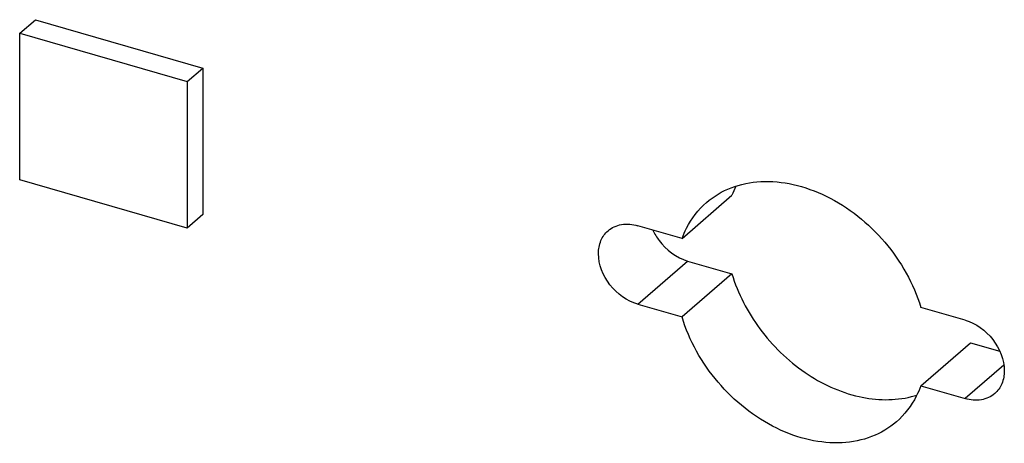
# Model space of a CAD drawing. Header units: millimetres. Extents: x 0 to 210, y 0 to 297.
# Tile 24 of 27: x 130.73 to 133.44, y 223.61 to 224.78. Entities that reach past the tile are written whole.
import ezdxf

# ---------------------------------------------------------------- set-up
doc = ezdxf.new("R2010")
doc.units = ezdxf.units.MM
doc.header["$LTSCALE"] = 19.36
doc.layers.get('0').update_dxf_attribs({"linetype": 'CONTINUOUS'})

msp = doc.modelspace()

# ---------------------------------------------------------------- linework, layer by layer
at = {"color": 7, "linetype": 'Continuous'}
for p, q in [((130.72918, 224.739), (130.77251, 224.77653)), ((130.77251, 224.77653), (131.23439, 224.6432)), ((130.72918, 224.739), (131.19106, 224.60567)), ((130.72918, 224.33486), (130.72918, 224.739)), ((131.19106, 224.60567), (131.23439, 224.6432)), ((131.23439, 224.6432), (131.23439, 224.23905)), ((131.19106, 224.60567), (131.19106, 224.20153)), ((131.19106, 224.20153), (130.72918, 224.33486)), ((132.55476, 224.17303), (132.69226, 224.29211)), ((131.23439, 224.23905), (131.19106, 224.20153)), ((132.55476, 224.17303), (132.43276, 224.20825)), ((132.57026, 224.11082), (132.69226, 224.07561)), ((132.69226, 224.07561), (132.55476, 223.95653)), ((132.43276, 223.99174), (132.55476, 223.95653)), ((133.33487, 223.94784), (133.21288, 223.98305)), ((133.21288, 223.76654), (133.35038, 223.88562)), ((133.35038, 223.88562), (133.43044, 223.86251)), ((133.21288, 223.76654), (133.33487, 223.73133))]:
    msp.add_line(p, q, dxfattribs=at)
at = {"color": 9, "linetype": 'Continuous'}
for p, q in [((132.43276, 223.99174), (132.57026, 224.11082)), ((133.44189, 223.82401), (133.33487, 223.73133))]:
    msp.add_line(p, q, dxfattribs=at)
at = {"color": 7, "linetype": 'Continuous'}
for centre, radius, start, end in [((132.93409, 224.20433), 0.25727, 154.00187, 160.04858), ((133.12412, 223.98268), 0.25377, 284.43168, 287.96386)]:
    msp.add_arc(centre, radius, start, end, dxfattribs=at)
for points, knots in [([(132.62196, 224.27216), (132.64197, 224.28949), (132.68979, 224.31779), (132.77368, 224.33429), (132.86418, 224.32533), (132.98794, 224.28026), (133.1236, 224.17147), (133.1932, 224.04855), (133.21288, 223.98305)], [0, 0, 0, 0, 0.1045407, 0.21422, 0.3322521, 0.4592092, 0.7299629, 1, 1, 1, 1]), ([(132.55476, 224.17303), (132.55829, 224.18274), (132.57415, 224.21966), (132.5994, 224.25263), (132.62196, 224.27216)], [0, 0, 0, 0, 0.2570797, 1, 1, 1, 1]), ([(132.35093, 224.19449), (132.36115, 224.20334), (132.38885, 224.21552), (132.41832, 224.21242), (132.43276, 224.20825)], [0, 0, 0, 0, 0.4735277, 1, 1, 1, 1]), ([(132.32451, 224.13125), (132.32451, 224.14341), (132.32846, 224.16717), (132.34244, 224.18714), (132.35093, 224.19449)], [0, 0, 0, 0, 0.5200297, 1, 1, 1, 1]), ([(132.47456, 224.19611), (132.4792, 224.186), (132.5014, 224.14863), (132.53923, 224.11978), (132.57026, 224.11082)], [0, 0, 0, 0, 0.2562357, 1, 1, 1, 1]), ([(132.43276, 223.99174), (132.4028, 224.00039), (132.3497, 224.03932), (132.32451, 224.10079), (132.32451, 224.13125)], [0, 0, 0, 0, 0.5059133, 1, 1, 1, 1]), ([(132.69226, 224.07561), (132.70857, 224.02131), (132.76258, 223.91736), (132.88565, 223.79787), (133.03356, 223.72789), (133.14066, 223.72489), (133.18737, 223.73692)], [0, 0, 0, 0, 0.2612311, 0.5275003, 0.7777611, 1, 1, 1, 1]), ([(133.14568, 223.66742), (133.12566, 223.65009), (133.07784, 223.62179), (132.99396, 223.60529), (132.90345, 223.61425), (132.7797, 223.65932), (132.64403, 223.76811), (132.57444, 223.89103), (132.55476, 223.95653)], [0, 0, 0, 0, 0.1045407, 0.21422, 0.3322521, 0.4592092, 0.7299629, 1, 1, 1, 1]), ([(133.33487, 223.94784), (133.36483, 223.93919), (133.41793, 223.90026), (133.44312, 223.83879), (133.44312, 223.80833)], [0, 0, 0, 0, 0.505913, 1, 1, 1, 1]), ([(133.44312, 223.80833), (133.44312, 223.79617), (133.43917, 223.77241), (133.42519, 223.75244), (133.4167, 223.74509)], [0, 0, 0, 0, 0.5200297, 1, 1, 1, 1]), ([(133.21288, 223.76654), (133.20935, 223.75684), (133.19348, 223.71992), (133.16823, 223.68695), (133.14568, 223.66742)], [0, 0, 0, 0, 0.2570797, 1, 1, 1, 1]), ([(133.4167, 223.74509), (133.40648, 223.73624), (133.37879, 223.72406), (133.34931, 223.72716), (133.33487, 223.73133)], [0, 0, 0, 0, 0.4735277, 1, 1, 1, 1])]:
    msp.add_open_spline(points, degree=3, knots=knots, dxfattribs=at)

doc.saveas('drawing.dxf')
